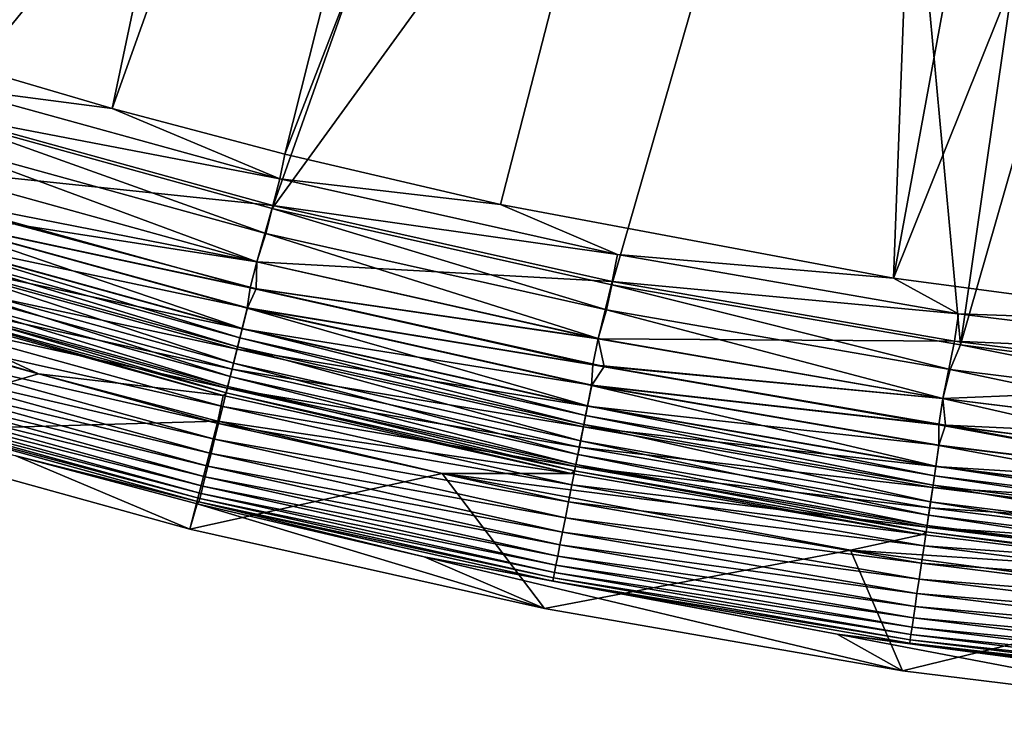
# Model space of a CAD drawing. Header units: metres. Extents: x -900 to 900, y -400 to 400.
# Tile 11 of 253: x -754 to -727, y -399 to -380. Entities that reach past the tile are written whole.
import ezdxf

# ---------------------------------------------------------------- set-up
doc = ezdxf.new("R2010")
doc.units = ezdxf.units.M

msp = doc.modelspace()

# ---------------------------------------------------------------- linework, layer by layer
at = {"layer": 'top'}
for points in [[(-756.717102, -381.120422, -0.803848), (-740.871094, -333.599945, -29.690994), (-765.150696, -378.2836, -0.803848)], [(-740.871094, -333.599945, -29.690994), (-756.717102, -381.120422, -0.803848), (-751.247925, -382.727722, -0.803848)], [(-734.339966, -335.44632, -29.670233), (-740.871094, -333.599945, -29.690994), (-751.247925, -382.727722, -0.803848)], [(-734.339966, -335.44632, -29.670233), (-751.247925, -382.727722, -0.803848), (-746.598083, -383.954773, -0.803848)], [(-728.303345, -336.857208, -29.650164), (-734.339966, -335.44632, -29.670233), (-746.598083, -383.954773, -0.803848)], [(-728.303345, -336.857208, -29.650164), (-746.598083, -383.954773, -0.803848), (-740.790527, -385.311462, -0.803848)], [(-730.213135, -387.293213, -0.803848), (-728.303345, -336.857208, -29.650164), (-740.790527, -385.311462, -0.803848)], [(-721.18103, -338.163605, -29.625343), (-728.303345, -336.857208, -29.650164), (-730.213135, -387.293213, -0.803848)], [(-710.974182, -339.373688, -29.587475), (-721.18103, -338.163605, -29.625343), (-730.213135, -387.293213, -0.803848)], [(-730.213135, -387.293213, -0.803848), (-721.030396, -388.514221, -0.803848), (-710.974182, -339.373688, -29.587475)], [(-730.794678, -363.176727, -17.935678), (-721.292175, -339.675354, -32.22316), (-728.416321, -389.088013, -3.399924)], [(-721.292175, -339.675354, -32.22316), (-714.468994, -340.558014, -32.198345), (-728.416321, -389.088013, -3.399924)], [(-728.416321, -389.088013, -3.399924), (-714.468994, -340.558014, -32.198345), (-721.528137, -389.972351, -3.399924)], [(-755.964355, -382.92392, -3.399924), (-764.190063, -380.22464, -3.399924), (-746.190552, -359.55777, -17.935678)], [(-738.483459, -361.563904, -17.935678), (-755.964355, -382.92392, -3.399924), (-746.190552, -359.55777, -17.935678)], [(-746.937378, -385.419708, -3.399924), (-755.964355, -382.92392, -3.399924), (-738.483459, -361.563904, -17.935678)], [(-730.794678, -363.176727, -17.935678), (-746.937378, -385.419708, -3.399924), (-738.483459, -361.563904, -17.935678)], [(-737.797119, -387.468781, -3.399924), (-746.937378, -385.419708, -3.399924), (-730.794678, -363.176727, -17.935678)], [(-728.416321, -389.088013, -3.399924), (-737.797119, -387.468781, -3.399924), (-730.794678, -363.176727, -17.935678)], [(-751.247925, -382.727722, -0.803848), (-756.717102, -381.120422, -0.803848), (-755.725647, -382.142822, -0.456723)], [(-746.736816, -384.620972, -0.456723), (-755.725647, -382.142822, -0.456723), (-755.941223, -382.854004, -0.204445)], [(-746.736816, -384.620972, -0.456723), (-751.247925, -382.727722, -0.803848), (-755.725647, -382.142822, -0.456723)], [(-755.941223, -382.854004, -0.204445), (-756.432251, -384.345856), (-746.917175, -385.341827, -0.204445)], [(-756.166443, -383.596863, -3.101714), (-755.964355, -382.92392, -3.399924), (-747.10553, -386.094849, -3.101714)], [(-755.964355, -382.92392, -3.399924), (-746.937378, -385.419708, -3.399924), (-747.10553, -386.094849, -3.101714)], [(-746.917175, -385.341827, -0.204445), (-746.736816, -384.620972, -0.456723), (-755.941223, -382.854004, -0.204445)], [(-746.598083, -383.954773, -0.803848), (-751.247925, -382.727722, -0.803848), (-746.736816, -384.620972, -0.456723)], [(-747.354797, -386.85379, -3), (-756.431091, -384.342041, -3), (-756.166443, -383.596863, -3.101714)], [(-747.10553, -386.094849, -3.101714), (-747.354797, -386.85379, -3), (-756.166443, -383.596863, -3.101714)], [(-740.790527, -385.311462, -0.803848), (-746.598083, -383.954773, -0.803848), (-746.736816, -384.620972, -0.456723)], [(-756.431091, -384.342041, -3), (-747.354797, -386.85379, -3), (-756.639709, -385.029724, -3)], [(-756.432251, -384.345856), (-753.825745, -385.844604), (-747.355774, -386.857666)], [(-756.432251, -384.345856), (-747.355774, -386.857666), (-746.917175, -385.341827, -0.204445)], [(-737.642578, -386.658173, -0.456723), (-746.736816, -384.620972, -0.456723), (-746.917175, -385.341827, -0.204445)], [(-740.790527, -385.311462, -0.803848), (-746.736816, -384.620972, -0.456723), (-737.642578, -386.658173, -0.456723)], [(-756.639709, -385.029724, -3), (-747.529419, -387.550873, -3), (-756.766663, -385.576904, -3.056892)], [(-756.639709, -385.029724, -3), (-747.354797, -386.85379, -3), (-747.529419, -387.550873, -3)], [(-730.213135, -387.293213, -0.803848), (-740.790527, -385.311462, -0.803848), (-737.642578, -386.658173, -0.456723)], [(-747.605164, -388.09201, -0.028766), (-756.763672, -385.567108, -0.028766), (-756.931702, -386.121338, -0.114353)], [(-747.743164, -388.643524, -3.22474), (-756.928589, -386.111176, -3.22474), (-756.766663, -385.576904, -3.056892)], [(-756.766663, -385.576904, -3.056892), (-747.529419, -387.550873, -3), (-747.607666, -388.101929, -3.056892)], [(-756.766663, -385.576904, -3.056892), (-747.607666, -388.101929, -3.056892), (-747.743164, -388.643524, -3.22474)], [(-747.36676, -387.576294), (-756.763672, -385.567108, -0.028766), (-747.605164, -388.09201, -0.028766)], [(-747.36676, -387.576294), (-753.825745, -385.844604), (-756.763672, -385.567108, -0.028766)], [(-746.917175, -385.341827, -0.204445), (-747.355774, -386.857666), (-737.787292, -387.387024, -0.204445)], [(-747.10553, -386.094849, -3.101714), (-746.937378, -385.419708, -3.399924), (-737.938416, -388.148407, -3.101714)], [(-746.937378, -385.419708, -3.399924), (-737.797119, -387.468781, -3.399924), (-737.938416, -388.148407, -3.101714)], [(-737.787292, -387.387024, -0.204445), (-737.642578, -386.658173, -0.456723), (-746.917175, -385.341827, -0.204445)], [(-753.825745, -385.844604), (-747.36676, -387.576294), (-747.355774, -386.857666)], [(-747.745728, -388.653839, -0.114353), (-756.931702, -386.121338, -0.114353), (-757.096863, -386.666138, -0.255695)], [(-756.928589, -386.111176, -3.22474), (-747.80719, -388.899475, -3.348771), (-757.005127, -386.363678, -3.348771)], [(-747.605164, -388.09201, -0.028766), (-756.931702, -386.121338, -0.114353), (-747.745728, -388.653839, -0.114353)], [(-747.80719, -388.899475, -3.348771), (-756.928589, -386.111176, -3.22474), (-747.743164, -388.643524, -3.22474)], [(-738.166199, -388.917145, -3), (-747.354797, -386.85379, -3), (-747.10553, -386.094849, -3.101714)], [(-737.938416, -388.148407, -3.101714), (-738.166199, -388.917145, -3), (-747.10553, -386.094849, -3.101714)], [(-757.005127, -386.363678, -3.348771), (-747.86792, -389.142273, -3.497899), (-757.077759, -386.60321, -3.497899)], [(-757.005127, -386.363678, -3.348771), (-747.80719, -388.899475, -3.348771), (-747.86792, -389.142273, -3.497899)], [(-757.077759, -386.60321, -3.497899), (-747.977356, -389.579773, -3.865118), (-757.208618, -387.034821, -3.865118)], [(-757.077759, -386.60321, -3.497899), (-747.86792, -389.142273, -3.497899), (-747.977356, -389.579773, -3.865118)], [(-747.88385, -389.206055, -0.255695), (-757.096863, -386.666138, -0.255695), (-757.257202, -387.195251, -0.451727)], [(-747.745728, -388.653839, -0.114353), (-757.096863, -386.666138, -0.255695), (-747.88385, -389.206055, -0.255695)], [(-747.354797, -386.85379, -3), (-738.166199, -388.917145, -3), (-747.529419, -387.550873, -3)], [(-747.355774, -386.857666), (-747.36676, -387.576294), (-738.166992, -388.921082)], [(-747.355774, -386.857666), (-738.166992, -388.921082), (-737.787292, -387.387024, -0.204445)], [(-728.469055, -388.250153, -0.456723), (-737.642578, -386.658173, -0.456723), (-737.787292, -387.387024, -0.204445)], [(-730.213135, -387.293213, -0.803848), (-737.642578, -386.658173, -0.456723), (-728.469055, -388.250153, -0.456723)], [(-757.208618, -387.034821, -3.865118), (-748.067444, -389.939758, -4.312942), (-757.316223, -387.389954, -4.312942)], [(-757.208618, -387.034821, -3.865118), (-747.977356, -389.579773, -3.865118), (-748.067444, -389.939758, -4.312942)], [(-757.411072, -387.702789, -0.70103), (-748.018066, -389.742401, -0.451727), (-757.257202, -387.195251, -0.451727)], [(-748.134827, -390.209076, -4.82471), (-757.39679, -387.65564, -4.82471), (-757.316223, -387.389954, -4.312942)], [(-757.316223, -387.389954, -4.312942), (-748.067444, -389.939758, -4.312942), (-748.134827, -390.209076, -4.82471)], [(-757.257202, -387.195251, -0.451727), (-748.018066, -389.742401, -0.451727), (-747.88385, -389.206055, -0.255695)], [(-737.787292, -387.387024, -0.204445), (-738.166992, -388.921082), (-728.57782, -388.98526, -0.204445)], [(-728.57782, -388.98526, -0.204445), (-728.469055, -388.250153, -0.456723), (-737.787292, -387.387024, -0.204445)], [(-721.030396, -388.514221, -0.803848), (-730.213135, -387.293213, -0.803848), (-728.469055, -388.250153, -0.456723)], [(-748.14679, -390.256866, -0.70103), (-757.411072, -387.702789, -0.70103), (-757.557007, -388.184204, -1.000777)], [(-748.176697, -390.376587, -5.381563), (-757.446899, -387.820892, -5.381563), (-757.39679, -387.65564, -4.82471)], [(-748.018066, -389.742401, -0.451727), (-757.411072, -387.702789, -0.70103), (-748.14679, -390.256866, -0.70103)], [(-748.176697, -390.376587, -5.381563), (-757.39679, -387.65564, -4.82471), (-748.134827, -390.209076, -4.82471)], [(-747.529419, -387.550873, -3), (-738.306396, -389.621979, -3), (-747.607666, -388.101929, -3.056892)], [(-738.004761, -389.666626), (-747.36676, -387.576294), (-747.605164, -388.09201, -0.028766)], [(-747.529419, -387.550873, -3), (-738.166199, -388.917145, -3), (-738.306396, -389.621979, -3)], [(-747.36676, -387.576294), (-738.004761, -389.666626), (-738.166992, -388.921082)], [(-737.938416, -388.148407, -3.101714), (-737.797119, -387.468781, -3.399924), (-728.691406, -389.753143, -3.101714)], [(-737.797119, -387.468781, -3.399924), (-728.416321, -389.088013, -3.399924), (-728.691406, -389.753143, -3.101714)], [(-757.506226, -387.886139, -5.959025), (-753.228516, -389.864807, -87), (-758.911072, -388.194855, -87)], [(-757.446899, -387.820892, -5.381563), (-748.2547, -390.446381, -5.959025), (-757.506226, -387.886139, -5.959025)], [(-757.506226, -387.886139, -5.959025), (-748.2547, -390.446381, -5.959025), (-753.228516, -389.864807, -87)], [(-748.2547, -390.446381, -5.959025), (-757.446899, -387.820892, -5.381563), (-748.176697, -390.376587, -5.381563)], [(-758.911072, -388.194855, -87), (-753.228516, -389.864807, -87), (-758.582397, -391.433868, -87)], [(-748.26886, -390.744873, -1.000777), (-757.557007, -388.184204, -1.000777), (-757.693726, -388.635254, -1.34779)], [(-748.14679, -390.256866, -0.70103), (-757.557007, -388.184204, -1.000777), (-748.26886, -390.744873, -1.000777)], [(-738.339294, -390.167694, -0.028766), (-747.605164, -388.09201, -0.028766), (-747.745728, -388.653839, -0.114353)], [(-747.607666, -388.101929, -3.056892), (-738.449951, -390.725311, -3.22474), (-747.743164, -388.643524, -3.22474)], [(-747.607666, -388.101929, -3.056892), (-738.306396, -389.621979, -3), (-738.341248, -390.177734, -3.056892)], [(-747.607666, -388.101929, -3.056892), (-738.341248, -390.177734, -3.056892), (-738.449951, -390.725311, -3.22474)], [(-738.004761, -389.666626), (-747.605164, -388.09201, -0.028766), (-738.339294, -390.167694, -0.028766)], [(-728.887451, -390.527191, -3), (-738.166199, -388.917145, -3), (-737.938416, -388.148407, -3.101714)], [(-728.691406, -389.753143, -3.101714), (-728.887451, -390.527191, -3), (-737.938416, -388.148407, -3.101714)], [(-719.242432, -389.392639, -0.456723), (-728.469055, -388.250153, -0.456723), (-728.57782, -388.98526, -0.204445)], [(-721.030396, -388.514221, -0.803848), (-728.469055, -388.250153, -0.456723), (-719.242432, -389.392639, -0.456723)], [(-757.820007, -389.051727, -1.738888), (-748.38324, -391.202087, -1.34779), (-757.693726, -388.635254, -1.34779)], [(-757.693726, -388.635254, -1.34779), (-748.38324, -391.202087, -1.34779), (-748.26886, -390.744873, -1.000777)], [(-738.452026, -390.735718, -0.114353), (-747.745728, -388.653839, -0.114353), (-747.88385, -389.206055, -0.255695)], [(-738.501343, -390.9841, -3.348771), (-747.80719, -388.899475, -3.348771), (-747.743164, -388.643524, -3.22474)], [(-738.339294, -390.167694, -0.028766), (-747.745728, -388.653839, -0.114353), (-738.452026, -390.735718, -0.114353)], [(-747.743164, -388.643524, -3.22474), (-738.449951, -390.725311, -3.22474), (-738.501343, -390.9841, -3.348771)], [(-747.80719, -388.899475, -3.348771), (-738.550049, -391.229553, -3.497899), (-747.86792, -389.142273, -3.497899)], [(-738.550049, -391.229553, -3.497899), (-747.80719, -388.899475, -3.348771), (-738.501343, -390.9841, -3.348771)], [(-738.166199, -388.917145, -3), (-728.887451, -390.527191, -3), (-738.306396, -389.621979, -3)], [(-738.166992, -388.921082), (-738.004761, -389.666626), (-728.888, -390.531128)], [(-738.166992, -388.921082), (-728.888, -390.531128), (-728.57782, -388.98526, -0.204445)], [(-728.57782, -388.98526, -0.204445), (-728.888, -390.531128), (-719.315002, -390.132233, -0.204445)], [(-719.315002, -390.132233, -0.204445), (-719.242432, -389.392639, -0.456723), (-728.57782, -388.98526, -0.204445)], [(-757.934509, -389.429596, -2.170691), (-748.488831, -391.624237, -1.738888), (-757.820007, -389.051727, -1.738888)], [(-757.820007, -389.051727, -1.738888), (-748.488831, -391.624237, -1.738888), (-748.38324, -391.202087, -1.34779)], [(-748.018066, -389.742401, -0.451727), (-738.562866, -391.294067, -0.255695), (-747.88385, -389.206055, -0.255695)], [(-747.86792, -389.142273, -3.497899), (-738.637878, -391.671906, -3.865118), (-747.977356, -389.579773, -3.865118)], [(-747.88385, -389.206055, -0.255695), (-738.562866, -391.294067, -0.255695), (-738.452026, -390.735718, -0.114353)], [(-747.86792, -389.142273, -3.497899), (-738.550049, -391.229553, -3.497899), (-738.637878, -391.671906, -3.865118)], [(-728.691406, -389.753143, -3.101714), (-728.416321, -389.088013, -3.399924), (-719.390808, -390.904785, -3.101714)], [(-728.416321, -389.088013, -3.399924), (-721.528137, -389.972351, -3.399924), (-719.390808, -390.904785, -3.101714)], [(-758.036377, -389.765594, -2.639013), (-748.584656, -392.007263, -2.170691), (-757.934509, -389.429596, -2.170691)], [(-757.934509, -389.429596, -2.170691), (-748.584656, -392.007263, -2.170691), (-748.488831, -391.624237, -1.738888)], [(-758.124634, -390.05661, -3.139467), (-748.669861, -392.347839, -2.639013), (-758.036377, -389.765594, -2.639013)], [(-758.036377, -389.765594, -2.639013), (-748.669861, -392.347839, -2.639013), (-748.584656, -392.007263, -2.170691)], [(-738.670532, -391.836365, -0.451727), (-748.018066, -389.742401, -0.451727), (-748.14679, -390.256866, -0.70103)], [(-747.977356, -389.579773, -3.865118), (-738.710144, -392.035889, -4.312942), (-748.067444, -389.939758, -4.312942)], [(-738.562866, -391.294067, -0.255695), (-748.018066, -389.742401, -0.451727), (-738.670532, -391.836365, -0.451727)], [(-747.977356, -389.579773, -3.865118), (-738.637878, -391.671906, -3.865118), (-738.710144, -392.035889, -4.312942)], [(-738.306396, -389.621979, -3), (-728.992859, -391.238037, -3), (-738.341248, -390.177734, -3.056892)], [(-728.816284, -391.249176), (-738.004761, -389.666626), (-738.339294, -390.167694, -0.028766)], [(-738.306396, -389.621979, -3), (-728.887451, -390.527191, -3), (-728.992859, -391.238037, -3)], [(-738.004761, -389.666626), (-728.816284, -391.249176), (-728.888, -390.531128)], [(-719.540833, -391.679962, -3), (-728.887451, -390.527191, -3), (-728.691406, -389.753143, -3.101714)], [(-719.390808, -390.904785, -3.101714), (-719.540833, -391.679962, -3), (-728.691406, -389.753143, -3.101714)], [(-753.228516, -389.864807, -87), (-748.397339, -391.13974, -87), (-758.582397, -391.433868, -87)], [(-748.743652, -392.642853, -3.139467), (-758.124634, -390.05661, -3.139467), (-758.198242, -390.299591, -3.667668)], [(-748.743652, -392.642853, -3.139467), (-748.669861, -392.347839, -2.639013), (-758.124634, -390.05661, -3.139467)], [(-748.2547, -390.446381, -5.959025), (-748.397339, -391.13974, -87), (-753.228516, -389.864807, -87)], [(-748.067444, -389.939758, -4.312942), (-738.764221, -392.308197, -4.82471), (-748.134827, -390.209076, -4.82471)], [(-748.067444, -389.939758, -4.312942), (-738.710144, -392.035889, -4.312942), (-738.764221, -392.308197, -4.82471)], [(-748.805298, -392.88916, -3.667668), (-758.198242, -390.299591, -3.667668), (-758.256531, -390.491791, -4.218875)], [(-748.805298, -392.88916, -3.667668), (-748.743652, -392.642853, -3.139467), (-758.198242, -390.299591, -3.667668)], [(-738.773804, -392.356537, -0.70103), (-748.14679, -390.256866, -0.70103), (-748.26886, -390.744873, -1.000777)], [(-738.797791, -392.47757, -5.381563), (-748.176697, -390.376587, -5.381563), (-748.134827, -390.209076, -4.82471)], [(-738.670532, -391.836365, -0.451727), (-748.14679, -390.256866, -0.70103), (-738.773804, -392.356537, -0.70103)], [(-748.134827, -390.209076, -4.82471), (-738.764221, -392.308197, -4.82471), (-738.797791, -392.47757, -5.381563)], [(-728.992615, -391.789734, -0.028766), (-738.339294, -390.167694, -0.028766), (-738.452026, -390.735718, -0.114353)], [(-738.341248, -390.177734, -3.056892), (-729.075806, -392.352112, -3.22474), (-738.449951, -390.725311, -3.22474)], [(-738.341248, -390.177734, -3.056892), (-728.992859, -391.238037, -3), (-728.99408, -391.799835, -3.056892)], [(-738.341248, -390.177734, -3.056892), (-728.99408, -391.799835, -3.056892), (-729.075806, -392.352112, -3.22474)], [(-728.816284, -391.249176), (-738.339294, -390.167694, -0.028766), (-728.992615, -391.789734, -0.028766)], [(-728.888, -390.531128), (-719.541199, -391.68396), (-719.315002, -390.132233, -0.204445)], [(-748.854004, -393.083954, -4.218875), (-758.256531, -390.491791, -4.218875), (-758.29895, -390.631775, -4.786941)], [(-748.854004, -393.083954, -4.218875), (-748.805298, -392.88916, -3.667668), (-758.256531, -390.491791, -4.218875)], [(-748.2547, -390.446381, -5.959025), (-738.888733, -392.549591, -5.959025), (-748.397339, -391.13974, -87)], [(-738.888733, -392.549591, -5.959025), (-748.2547, -390.446381, -5.959025), (-748.176697, -390.376587, -5.381563)], [(-738.888733, -392.549591, -5.959025), (-748.176697, -390.376587, -5.381563), (-738.797791, -392.47757, -5.381563)], [(-728.887451, -390.527191, -3), (-719.540833, -391.679962, -3), (-728.992859, -391.238037, -3)], [(-728.888, -390.531128), (-728.816284, -391.249176), (-721.828735, -392.148865)], [(-728.888, -390.531128), (-721.828735, -392.148865), (-719.541199, -391.68396)], [(-748.889526, -393.225891, -4.786941), (-758.29895, -390.631775, -4.786941), (-758.325256, -390.718506, -5.365363)], [(-758.325256, -390.718506, -5.365363), (-753.841614, -392.074097, -5.947641), (-748.911499, -393.313782, -5.365363)], [(-748.911499, -393.313782, -5.365363), (-748.889526, -393.225891, -4.786941), (-758.325256, -390.718506, -5.365363)], [(-748.889526, -393.225891, -4.786941), (-748.854004, -393.083954, -4.218875), (-758.29895, -390.631775, -4.786941)], [(-748.38324, -391.202087, -1.34779), (-738.871765, -392.849915, -1.000777), (-748.26886, -390.744873, -1.000777)], [(-748.26886, -390.744873, -1.000777), (-738.871765, -392.849915, -1.000777), (-738.773804, -392.356537, -0.70103)], [(-738.562866, -391.294067, -0.255695), (-729.077332, -392.36264, -0.114353), (-738.452026, -390.735718, -0.114353)], [(-738.449951, -390.725311, -3.22474), (-729.11438, -392.613129, -3.348771), (-738.501343, -390.9841, -3.348771)], [(-738.452026, -390.735718, -0.114353), (-729.077332, -392.36264, -0.114353), (-728.992615, -391.789734, -0.028766)], [(-738.449951, -390.725311, -3.22474), (-729.075806, -392.352112, -3.22474), (-729.11438, -392.613129, -3.348771)], [(-758.582397, -391.433868, -87), (-748.397339, -391.13974, -87), (-749.155518, -394.042633, -87)], [(-748.397339, -391.13974, -87), (-742.363281, -392.549377, -87), (-749.155518, -394.042633, -87)], [(-738.888733, -392.549591, -5.959025), (-742.363281, -392.549377, -87), (-748.397339, -391.13974, -87)], [(-729.151001, -392.860687, -3.497899), (-738.550049, -391.229553, -3.497899), (-738.501343, -390.9841, -3.348771)], [(-738.501343, -390.9841, -3.348771), (-729.11438, -392.613129, -3.348771), (-729.151001, -392.860687, -3.497899)], [(-748.488831, -391.624237, -1.738888), (-738.963501, -393.312195, -1.34779), (-748.38324, -391.202087, -1.34779)], [(-748.38324, -391.202087, -1.34779), (-738.963501, -393.312195, -1.34779), (-738.871765, -392.849915, -1.000777)], [(-729.160645, -392.925751, -0.255695), (-738.562866, -391.294067, -0.255695), (-738.670532, -391.836365, -0.451727)], [(-738.550049, -391.229553, -3.497899), (-729.21698, -393.306824, -3.865118), (-738.637878, -391.671906, -3.865118)], [(-729.077332, -392.36264, -0.114353), (-738.562866, -391.294067, -0.255695), (-729.160645, -392.925751, -0.255695)], [(-729.21698, -393.306824, -3.865118), (-738.550049, -391.229553, -3.497899), (-729.151001, -392.860687, -3.497899)], [(-728.992859, -391.238037, -3), (-719.592773, -392.963928, -3.056892), (-728.99408, -391.799835, -3.056892)], [(-728.992859, -391.238037, -3), (-719.540833, -391.679962, -3), (-719.611267, -392.395142, -3)], [(-728.992859, -391.238037, -3), (-719.611267, -392.395142, -3), (-719.592773, -392.963928, -3.056892)], [(-719.591797, -392.953766, -0.028766), (-728.816284, -391.249176), (-728.992615, -391.789734, -0.028766)], [(-721.828735, -392.148865), (-728.816284, -391.249176), (-719.591797, -392.953766, -0.028766)], [(-749.155518, -394.042633, -87), (-753.841614, -392.074097, -5.947641), (-758.582397, -391.433868, -87)], [(-748.584656, -392.007263, -2.170691), (-739.048218, -393.739044, -1.738888), (-748.488831, -391.624237, -1.738888)], [(-748.488831, -391.624237, -1.738888), (-739.048218, -393.739044, -1.738888), (-738.963501, -393.312195, -1.34779)], [(-738.637878, -391.671906, -3.865118), (-729.271301, -393.67395, -4.312942), (-738.710144, -392.035889, -4.312942)], [(-738.637878, -391.671906, -3.865118), (-729.21698, -393.306824, -3.865118), (-729.271301, -393.67395, -4.312942)], [(-729.241516, -393.472687, -0.451727), (-738.670532, -391.836365, -0.451727), (-738.773804, -392.356537, -0.70103)], [(-729.160645, -392.925751, -0.255695), (-738.670532, -391.836365, -0.451727), (-729.241516, -393.472687, -0.451727)], [(-729.077332, -392.36264, -0.114353), (-719.591797, -392.953766, -0.028766), (-728.992615, -391.789734, -0.028766)], [(-728.99408, -391.799835, -3.056892), (-719.647278, -393.519562, -3.22474), (-729.075806, -392.352112, -3.22474)], [(-728.99408, -391.799835, -3.056892), (-719.592773, -392.963928, -3.056892), (-719.647278, -393.519562, -3.22474)], [(-748.954285, -393.363861, -5.947641), (-753.841614, -392.074097, -5.947641), (-749.155518, -394.042633, -87)], [(-753.841614, -392.074097, -5.947641), (-748.954285, -393.363861, -5.947641), (-748.911499, -393.313782, -5.365363)], [(-748.669861, -392.347839, -2.639013), (-739.125122, -394.126312, -2.170691), (-748.584656, -392.007263, -2.170691)], [(-748.584656, -392.007263, -2.170691), (-739.125122, -394.126312, -2.170691), (-739.048218, -393.739044, -1.738888)], [(-738.710144, -392.035889, -4.312942), (-729.31189, -393.948547, -4.82471), (-738.764221, -392.308197, -4.82471)], [(-738.710144, -392.035889, -4.312942), (-729.271301, -393.67395, -4.312942), (-729.31189, -393.948547, -4.82471)], [(-739.193481, -394.470673, -2.639013), (-748.669861, -392.347839, -2.639013), (-748.743652, -392.642853, -3.139467)], [(-739.193481, -394.470673, -2.639013), (-739.125122, -394.126312, -2.170691), (-748.669861, -392.347839, -2.639013)], [(-729.430847, -394.190674, -5.959025), (-738.888733, -392.549591, -5.959025), (-738.797791, -392.47757, -5.381563)], [(-738.871765, -392.849915, -1.000777), (-729.319092, -393.997314, -0.70103), (-738.773804, -392.356537, -0.70103)], [(-738.764221, -392.308197, -4.82471), (-729.337158, -394.119385, -5.381563), (-738.797791, -392.47757, -5.381563)], [(-738.797791, -392.47757, -5.381563), (-729.337158, -394.119385, -5.381563), (-729.430847, -394.190674, -5.959025)], [(-738.773804, -392.356537, -0.70103), (-729.319092, -393.997314, -0.70103), (-729.241516, -393.472687, -0.451727)], [(-738.764221, -392.308197, -4.82471), (-729.31189, -393.948547, -4.82471), (-729.337158, -394.119385, -5.381563)], [(-719.648315, -393.530151, -0.114353), (-729.077332, -392.36264, -0.114353), (-729.160645, -392.925751, -0.255695)], [(-729.075806, -392.352112, -3.22474), (-719.673096, -393.782166, -3.348771), (-729.11438, -392.613129, -3.348771)], [(-719.591797, -392.953766, -0.028766), (-729.077332, -392.36264, -0.114353), (-719.648315, -393.530151, -0.114353)], [(-729.075806, -392.352112, -3.22474), (-719.647278, -393.519562, -3.22474), (-719.673096, -393.782166, -3.348771)], [(-749.155518, -394.042633, -87), (-742.363281, -392.549377, -87), (-739.612, -396.185699, -87)], [(-739.252686, -394.768921, -3.139467), (-748.743652, -392.642853, -3.139467), (-748.805298, -392.88916, -3.667668)], [(-739.252686, -394.768921, -3.139467), (-739.193481, -394.470673, -2.639013), (-748.743652, -392.642853, -3.139467)], [(-738.888733, -392.549591, -5.959025), (-729.430847, -394.190674, -5.959025), (-742.363281, -392.549377, -87)], [(-729.430847, -394.190674, -5.959025), (-731.373291, -394.608612, -87), (-742.363281, -392.549377, -87)], [(-742.363281, -392.549377, -87), (-731.373291, -394.608612, -87), (-739.612, -396.185699, -87)], [(-729.11438, -392.613129, -3.348771), (-719.69751, -394.03125, -3.497899), (-729.151001, -392.860687, -3.497899)], [(-729.11438, -392.613129, -3.348771), (-719.673096, -393.782166, -3.348771), (-719.69751, -394.03125, -3.497899)], [(-739.302124, -395.017944, -3.667668), (-748.805298, -392.88916, -3.667668), (-748.854004, -393.083954, -4.218875)], [(-739.302124, -395.017944, -3.667668), (-739.252686, -394.768921, -3.139467), (-748.805298, -392.88916, -3.667668)], [(-738.963501, -393.312195, -1.34779), (-729.3927, -394.494934, -1.000777), (-738.871765, -392.849915, -1.000777)], [(-738.871765, -392.849915, -1.000777), (-729.3927, -394.494934, -1.000777), (-729.319092, -393.997314, -0.70103)], [(-719.703918, -394.09671, -0.255695), (-729.160645, -392.925751, -0.255695), (-729.241516, -393.472687, -0.451727)], [(-719.741516, -394.480103, -3.865118), (-729.21698, -393.306824, -3.865118), (-729.151001, -392.860687, -3.497899)], [(-719.648315, -393.530151, -0.114353), (-729.160645, -392.925751, -0.255695), (-719.703918, -394.09671, -0.255695)], [(-729.151001, -392.860687, -3.497899), (-719.69751, -394.03125, -3.497899), (-719.741516, -394.480103, -3.865118)], [(-739.36969, -395.358429, -4.786941), (-748.889526, -393.225891, -4.786941), (-748.911499, -393.313782, -5.365363)], [(-739.341248, -395.214935, -4.218875), (-748.854004, -393.083954, -4.218875), (-748.889526, -393.225891, -4.786941)], [(-739.36969, -395.358429, -4.786941), (-739.341248, -395.214935, -4.218875), (-748.889526, -393.225891, -4.786941)], [(-739.341248, -395.214935, -4.218875), (-739.302124, -395.017944, -3.667668), (-748.854004, -393.083954, -4.218875)], [(-739.612, -396.185699, -87), (-748.954285, -393.363861, -5.947641), (-749.155518, -394.042633, -87)], [(-748.911499, -393.313782, -5.365363), (-748.954285, -393.363861, -5.947641), (-742.850098, -394.789886, -5.947641)], [(-742.850098, -394.789886, -5.947641), (-748.954285, -393.363861, -5.947641), (-739.612, -396.185699, -87)], [(-748.911499, -393.313782, -5.365363), (-742.850098, -394.789886, -5.947641), (-739.387329, -395.447327, -5.365363)], [(-739.387329, -395.447327, -5.365363), (-739.36969, -395.358429, -4.786941), (-748.911499, -393.313782, -5.365363)], [(-739.048218, -393.739044, -1.738888), (-729.46167, -394.961182, -1.34779), (-738.963501, -393.312195, -1.34779)], [(-738.963501, -393.312195, -1.34779), (-729.46167, -394.961182, -1.34779), (-729.3927, -394.494934, -1.000777)], [(-729.319092, -393.997314, -0.70103), (-719.757935, -394.646973, -0.451727), (-729.241516, -393.472687, -0.451727)], [(-729.21698, -393.306824, -3.865118), (-719.777771, -394.849457, -4.312942), (-729.271301, -393.67395, -4.312942)], [(-729.241516, -393.472687, -0.451727), (-719.757935, -394.646973, -0.451727), (-719.703918, -394.09671, -0.255695)], [(-719.741516, -394.480103, -3.865118), (-719.777771, -394.849457, -4.312942), (-729.21698, -393.306824, -3.865118)], [(-739.125122, -394.126312, -2.170691), (-729.52533, -395.391663, -1.738888), (-739.048218, -393.739044, -1.738888)], [(-739.048218, -393.739044, -1.738888), (-729.52533, -395.391663, -1.738888), (-729.46167, -394.961182, -1.34779)], [(-729.271301, -393.67395, -4.312942), (-719.804871, -395.125732, -4.82471), (-729.31189, -393.948547, -4.82471)], [(-729.271301, -393.67395, -4.312942), (-719.777771, -394.849457, -4.312942), (-719.804871, -395.125732, -4.82471)], [(-729.3927, -394.494934, -1.000777), (-719.809692, -395.174805, -0.70103), (-729.319092, -393.997314, -0.70103)], [(-729.31189, -393.948547, -4.82471), (-719.821716, -395.297607, -5.381563), (-729.337158, -394.119385, -5.381563)], [(-729.319092, -393.997314, -0.70103), (-719.809692, -395.174805, -0.70103), (-719.757935, -394.646973, -0.451727)], [(-729.31189, -393.948547, -4.82471), (-719.804871, -395.125732, -4.82471), (-719.821716, -395.297607, -5.381563)], [(-729.58313, -395.782257, -2.170691), (-739.125122, -394.126312, -2.170691), (-739.193481, -394.470673, -2.639013)], [(-729.58313, -395.782257, -2.170691), (-729.52533, -395.391663, -1.738888), (-739.125122, -394.126312, -2.170691)], [(-729.430847, -394.190674, -5.959025), (-719.90387, -395.365723, -5.959025), (-731.373291, -394.608612, -87)], [(-729.337158, -394.119385, -5.381563), (-719.90387, -395.365723, -5.959025), (-729.430847, -394.190674, -5.959025)], [(-729.337158, -394.119385, -5.381563), (-719.821716, -395.297607, -5.381563), (-719.90387, -395.365723, -5.959025)], [(-729.63446, -396.129547, -2.639013), (-739.193481, -394.470673, -2.639013), (-739.252686, -394.768921, -3.139467)], [(-729.63446, -396.129547, -2.639013), (-729.58313, -395.782257, -2.170691), (-739.193481, -394.470673, -2.639013)], [(-729.46167, -394.961182, -1.34779), (-719.858826, -395.675446, -1.000777), (-729.3927, -394.494934, -1.000777)], [(-729.3927, -394.494934, -1.000777), (-719.858826, -395.675446, -1.000777), (-719.809692, -395.174805, -0.70103)], [(-731.732422, -396.873077, -5.947641), (-742.850098, -394.789886, -5.947641), (-729.974854, -397.85791, -87)], [(-729.974854, -397.85791, -87), (-742.850098, -394.789886, -5.947641), (-739.612, -396.185699, -87)], [(-742.850098, -394.789886, -5.947641), (-731.732422, -396.873077, -5.947641), (-739.387329, -395.447327, -5.365363)], [(-739.612, -396.185699, -87), (-731.373291, -394.608612, -87), (-729.974854, -397.85791, -87)], [(-729.678955, -396.430359, -3.139467), (-739.252686, -394.768921, -3.139467), (-739.302124, -395.017944, -3.667668)], [(-729.678955, -396.430359, -3.139467), (-729.63446, -396.129547, -2.639013), (-739.252686, -394.768921, -3.139467)], [(-719.90387, -395.365723, -5.959025), (-721.827332, -395.878052, -87), (-731.373291, -394.608612, -87)], [(-731.373291, -394.608612, -87), (-721.827332, -395.878052, -87), (-729.974854, -397.85791, -87)], [(-729.716125, -396.681519, -3.667668), (-739.302124, -395.017944, -3.667668), (-739.341248, -395.214935, -4.218875)], [(-729.716125, -396.681519, -3.667668), (-729.678955, -396.430359, -3.139467), (-739.302124, -395.017944, -3.667668)], [(-729.52533, -395.391663, -1.738888), (-719.904846, -396.144531, -1.34779), (-729.46167, -394.961182, -1.34779)], [(-729.46167, -394.961182, -1.34779), (-719.904846, -396.144531, -1.34779), (-719.858826, -395.675446, -1.000777)], [(-729.766907, -397.024902, -4.786941), (-739.36969, -395.358429, -4.786941), (-739.387329, -395.447327, -5.365363)], [(-729.745544, -396.880188, -4.218875), (-739.341248, -395.214935, -4.218875), (-739.36969, -395.358429, -4.786941)], [(-729.766907, -397.024902, -4.786941), (-729.745544, -396.880188, -4.218875), (-739.36969, -395.358429, -4.786941)], [(-729.745544, -396.880188, -4.218875), (-729.716125, -396.681519, -3.667668), (-739.341248, -395.214935, -4.218875)], [(-719.947327, -396.577637, -1.738888), (-729.52533, -395.391663, -1.738888), (-729.58313, -395.782257, -2.170691)], [(-719.947327, -396.577637, -1.738888), (-719.904846, -396.144531, -1.34779), (-729.52533, -395.391663, -1.738888)], [(-739.387329, -395.447327, -5.365363), (-731.732422, -396.873077, -5.947641), (-729.780151, -397.114563, -5.365363)], [(-729.780151, -397.114563, -5.365363), (-729.766907, -397.024902, -4.786941), (-739.387329, -395.447327, -5.365363)], [(-729.974854, -397.85791, -87), (-721.827332, -395.878052, -87), (-720.267212, -399.055206, -87)], [(-719.98584, -396.970612, -2.170691), (-729.58313, -395.782257, -2.170691), (-729.63446, -396.129547, -2.639013)], [(-719.98584, -396.970612, -2.170691), (-719.947327, -396.577637, -1.738888), (-729.58313, -395.782257, -2.170691)], [(-720.020142, -397.320038, -2.639013), (-729.63446, -396.129547, -2.639013), (-729.678955, -396.430359, -3.139467)], [(-720.020142, -397.320038, -2.639013), (-719.98584, -396.970612, -2.170691), (-729.63446, -396.129547, -2.639013)], [(-720.049805, -397.622681, -3.139467), (-729.678955, -396.430359, -3.139467), (-729.716125, -396.681519, -3.667668)], [(-720.049805, -397.622681, -3.139467), (-720.020142, -397.320038, -2.639013), (-729.678955, -396.430359, -3.139467)], [(-720.074646, -397.875366, -3.667668), (-729.716125, -396.681519, -3.667668), (-729.745544, -396.880188, -4.218875)], [(-720.074646, -397.875366, -3.667668), (-720.049805, -397.622681, -3.139467), (-729.716125, -396.681519, -3.667668)], [(-722.073975, -398.157501, -5.947641), (-731.732422, -396.873077, -5.947641), (-720.267212, -399.055206, -87)], [(-720.267212, -399.055206, -87), (-731.732422, -396.873077, -5.947641), (-729.974854, -397.85791, -87)], [(-731.732422, -396.873077, -5.947641), (-722.073975, -398.157501, -5.947641), (-729.780151, -397.114563, -5.365363)], [(-720.094238, -398.075256, -4.218875), (-729.745544, -396.880188, -4.218875), (-729.766907, -397.024902, -4.786941)], [(-720.094238, -398.075256, -4.218875), (-720.074646, -397.875366, -3.667668), (-729.745544, -396.880188, -4.218875)], [(-720.108521, -398.220825, -4.786941), (-729.766907, -397.024902, -4.786941), (-729.780151, -397.114563, -5.365363)], [(-729.780151, -397.114563, -5.365363), (-722.073975, -398.157501, -5.947641), (-720.117371, -398.311035, -5.365363)], [(-720.117371, -398.311035, -5.365363), (-720.108521, -398.220825, -4.786941), (-729.780151, -397.114563, -5.365363)], [(-720.108521, -398.220825, -4.786941), (-720.094238, -398.075256, -4.218875), (-729.766907, -397.024902, -4.786941)]]:
    msp.add_3dface(points, dxfattribs=at)

doc.saveas('drawing.dxf')
